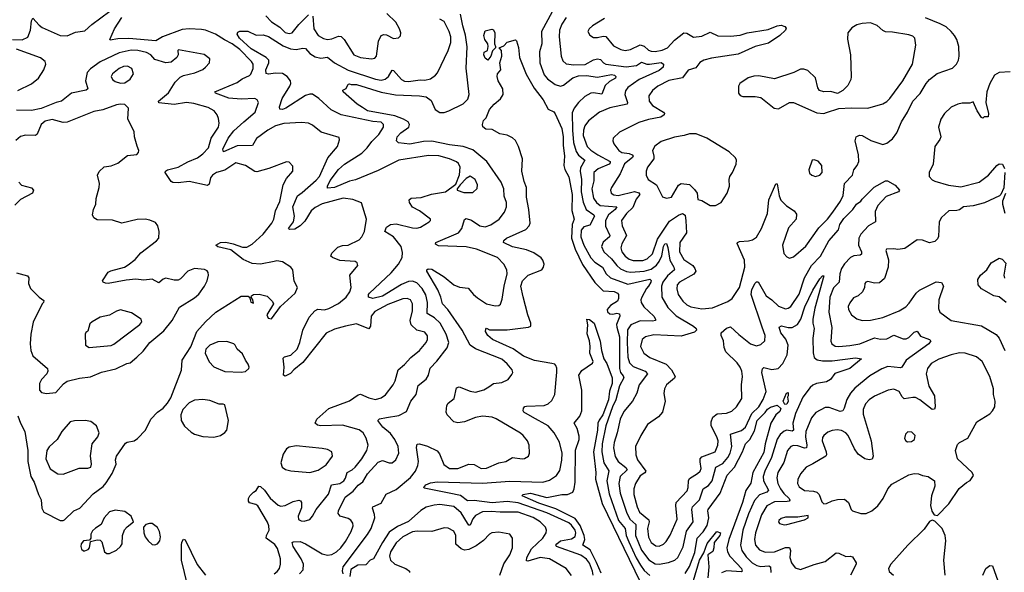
# Model space of a CAD drawing. Extents: x 1550320 to 1685906, y 509093 to 640511.
# Tile 62 of 256: x 1599529 to 1606712, y 525776 to 529811. Entities that reach past the tile are written whole.
import ezdxf

# ---------------------------------------------------------------- set-up
doc = ezdxf.new("R2010")
doc.units = 0

msp = doc.modelspace()

# ---------------------------------------------------------------- linework, layer by layer
at = {"layer": '0CON20XD'}
for points in [[(1599477.5, 529665), (1599546.6, 529663.4), (1599587.1, 529682.9), (1599608.9, 529735), (1599615, 529802.5), (1599625, 529821.2), (1599669.8, 529769.7), (1599693, 529753), (1599825, 529694.5), (1599875, 529693.8), (1599935, 529720.5), (1600005, 529729.6), (1600055, 529774.6), (1600187.2, 529872.8)], [(1601384.4, 525765), (1601407.6, 525782.4), (1601423.8, 525805), (1601431.2, 525835), (1601431.2, 525875), (1601410.7, 525950.7), (1601389.6, 525979.6), (1601326.7, 526025), (1601328.5, 526045), (1601349.2, 526085), (1601347.3, 526115), (1601337.1, 526142.9), (1601265, 526262), (1601252.3, 526272.3), (1601205, 526283.3), (1601197.5, 526295), (1601197.5, 526315), (1601207.5, 526335), (1601235, 526362.5), (1601255, 526372.5), (1601273.3, 526405), (1601285, 526403.3), (1601315, 526377.1), (1601357.3, 526317.3), (1601415, 526266.7), (1601435, 526260), (1601465, 526263.3), (1601525, 526294.2), (1601565, 526304), (1601577.8, 526297.8), (1601585.8, 526285), (1601585, 526247.5), (1601560, 526185), (1601562.7, 526162.7), (1601581.7, 526151.7), (1601605, 526149.2), (1601645, 526161.2), (1601666, 526185), (1601692.5, 526235), (1601782.3, 526347.7), (1601804.5, 526415), (1601865, 526424.7), (1601892.9, 526445), (1601905.7, 526464.3), (1601918.8, 526505), (1601955, 526525.4), (1601975, 526544.5), (1602025, 526604.6), (1602061.3, 526665), (1602070.7, 526705), (1602057.5, 526755), (1602035, 526794.4), (1602006.5, 526816.5), (1601885, 526851.2), (1601725.7, 526845.7), (1601700.6, 526850.6), (1601683.8, 526865), (1601697.5, 526895), (1601785, 526970.9), (1601935, 527027.9), (1601997.4, 527072.6), (1602015, 527076.9), (1602075, 527049.3), (1602125, 527038.5), (1602165, 527050), (1602197.6, 527072.4), (1602252.7, 527145), (1602267.1, 527175), (1602289.6, 527255), (1602335.9, 527294.1), (1602381.9, 527345), (1602445.6, 527395), (1602494.4, 527455), (1602503.1, 527475), (1602503.2, 527503.2), (1602485, 527530), (1602425, 527542.9), (1602383.7, 527583.7), (1602377.7, 527615), (1602395.4, 527685), (1602395.3, 527735), (1602378.9, 527765), (1602355, 527774), (1602325, 527771.6), (1602215, 527730.5), (1602120.3, 527679.7), (1602094.1, 527645), (1602086.9, 527573.1), (1602075, 527554), (1601985, 527590), (1601905, 527573.3), (1601825, 527551.2), (1601765, 527520.9), (1601595, 527308.1), (1601528, 527255), (1601503.6, 527226.4), (1601465, 527207.5), (1601452.5, 527215), (1601457.5, 527275), (1601450.7, 527339.3), (1601460.5, 527349.5), (1601507.6, 527362.4), (1601553.3, 527405), (1601573.1, 527455), (1601593.5, 527545), (1601640.9, 527639.1), (1601682.7, 527685), (1601705, 527696.1), (1601753, 527693), (1601785, 527701.9), (1601855, 527739), (1601910.8, 527785), (1601936.4, 527825), (1601946.7, 527855), (1601938.5, 527945), (1601996.1, 528016.1), (1601990, 528035), (1601975, 528044.2), (1601865, 528052.5), (1601810, 528075), (1601799.2, 528085), (1601805.6, 528105), (1601848.9, 528151.1), (1601883, 528163), (1601925, 528164.4), (1602006.2, 528203.8), (1602025.3, 528224.7), (1602043.3, 528265), (1602058.1, 528355), (1602022.5, 528472.5), (1601958.6, 528498.6), (1601888.5, 528508.5), (1601735, 528465.9), (1601685, 528438.9), (1601655, 528414.7), (1601609.5, 528340.5), (1601574.4, 528305), (1601535, 528280.6), (1601498, 528278), (1601490, 528285), (1601525.3, 528334.7), (1601534.2, 528375), (1601522.6, 528445), (1601556, 528524), (1601590.5, 528549.5), (1601692.1, 528637.9), (1601715.2, 528665), (1601777.3, 528802.7), (1601847.5, 528885), (1601863, 528933), (1601859.3, 528949.3), (1601729.3, 528989.3), (1601665, 529040.8), (1601635, 529054.4), (1601585, 529061.1), (1601455, 529053.1), (1601394.4, 529035.6), (1601337.9, 529005), (1601256.2, 528943.8), (1601227.9, 528892.1), (1601115, 528890.6), (1601015, 528846.2), (1601011.8, 528865), (1601050, 528945), (1601091.4, 528998.6), (1601164.8, 529065.2), (1601245.5, 529135), (1601270, 529205), (1601261.2, 529225), (1601244.3, 529234.3), (1601145, 529230.8), (1601055, 529236.8), (1600956.7, 529275), (1600952.5, 529285), (1601115, 529351.8), (1601151, 529379), (1601205, 529402), (1601215, 529413.3), (1601232.6, 529455), (1601230.9, 529485), (1601218.9, 529505), (1601135, 529593.6), (1601080, 529635), (1601022.5, 529662.5), (1600957.7, 529705), (1600885, 529733.3), (1600855, 529738.4), (1600765, 529744.7), (1600715, 529739.1), (1600570.5, 529685), (1600523.1, 529656.9), (1600325, 529673.7), (1600245, 529671.8), (1600190, 529660), (1600186.7, 529665), (1600220, 529745), (1600275, 529826.7)], [(1602074.5, 527784.5), (1602073.1, 527805), (1602080.6, 527815), (1602238, 527962), (1602291.9, 528025), (1602320, 528075), (1602321.4, 528111.4), (1602310.9, 528155), (1602256.2, 528226.2), (1602192, 528265), (1602205.7, 528295), (1602234, 528315), (1602275, 528319.7), (1602395, 528290.7), (1602425, 528288.8), (1602453, 528297), (1602516.7, 528335), (1602526.7, 528345), (1602526.7, 528355), (1602445, 528416), (1602395, 528441.9), (1602373.3, 528475), (1602369.2, 528495), (1602385, 528506.4), (1602457.1, 528512.9), (1602534, 528536), (1602636, 528554), (1602710.4, 528609.6), (1602738, 528678), (1602741.2, 528735), (1602729.8, 528759.7), (1602715, 528772.7), (1602665, 528795.4), (1602587.1, 528817.1), (1602511.5, 528818.5), (1602295, 528784.1), (1602145, 528710.8), (1601978.3, 528641.7), (1601935, 528630.5), (1601825, 528585.3), (1601775, 528581.2), (1601774.3, 528595), (1601795, 528635.6), (1601855, 528716.7), (1601897.9, 528755), (1602024, 528835), (1602063.3, 528875), (1602097.8, 528922.2), (1602148.4, 528971.6), (1602182.9, 529025), (1602181.8, 529045), (1602165, 529063.1), (1602105, 529068), (1601875.2, 529115.2), (1601801.6, 529151.6), (1601710.5, 529235), (1601665, 529266.1), (1601645, 529267.1), (1601615, 529256.3), (1601470, 529165), (1601445, 529154.6), (1601427.3, 529157.3), (1601423.5, 529175), (1601443.8, 529235), (1601500, 529325), (1601507.5, 529345), (1601504.6, 529365), (1601479.6, 529395), (1601445, 529417.8), (1601395, 529420.9), (1601345, 529411.9), (1601327.1, 529417.1), (1601325.4, 529445), (1601346.8, 529495), (1601345.5, 529515.5), (1601326.2, 529535), (1601216.9, 529596.9), (1601133.5, 529675), (1601115.6, 529705), (1601121.2, 529718.8), (1601134.2, 529725.8), (1601194.4, 529725.6), (1601255, 529698.1), (1601305, 529698.8), (1601345, 529687.2), (1601450.8, 529620.8), (1601505, 529597.5), (1601545, 529592.5), (1601595, 529601.8), (1601615, 529599.4), (1601645, 529562.8), (1601685, 529539.2), (1601725, 529530.5), (1601775, 529537.5), (1601825.5, 529495), (1601925, 529443), (1602125, 529375.3), (1602165, 529368.8), (1602195, 529375.4), (1602218.2, 529395), (1602245, 529441.5), (1602255, 529439.1), (1602315, 529374.5), (1602335, 529362.9), (1602365, 529358.9), (1602449.2, 529370.8), (1602485, 529370), (1602525, 529379.5), (1602562.5, 529405), (1602577.2, 529422.8), (1602655.4, 529585), (1602672.9, 529645), (1602672.9, 529685), (1602660.9, 529725), (1602626.5, 529796.5), (1602595, 529813.5)], [(1601325, 529838), (1601365, 529793.8), (1601426.3, 529756.3), (1601465, 529718), (1601495, 529708.9), (1601515.5, 529715), (1601564.6, 529775), (1601635, 529845.4)], [(1601667, 529837), (1601673.7, 529745), (1601706.7, 529695), (1601745, 529673.1), (1601775, 529666.4), (1601805, 529670.5), (1601855, 529690), (1601875, 529688.5), (1601896.5, 529666.5), (1601965.8, 529555), (1602014, 529534), (1602095, 529524.4), (1602120, 529530), (1602131.4, 529545), (1602146.2, 529653.8), (1602165, 529694.2), (1602185, 529701.4), (1602205, 529699.2), (1602255, 529672.5), (1602291.7, 529678.3), (1602307, 529693), (1602310, 529715), (1602300, 529745), (1602272.7, 529792.7), (1602206.3, 529856.3)], [(1601889.4, 525765), (1601884.2, 525785.8), (1601887.5, 525815), (1602067.2, 526052.8), (1602092.9, 526095), (1602118.8, 526175), (1602117.7, 526197.7), (1602102, 526245), (1602105.8, 526254.2), (1602165, 526280.6), (1602203, 526347), (1602275, 526380), (1602380.6, 526469.4), (1602416.6, 526513.4), (1602432.8, 526555), (1602437.2, 526585), (1602423.5, 526686.5), (1602429.2, 526710.8), (1602445, 526714.3), (1602505, 526696.7), (1602575, 526661.9), (1602590.9, 526640.9), (1602622.4, 526562.4), (1602665, 526532.9), (1602725, 526532.9), (1602805, 526564.7), (1602843.2, 526563.2), (1602894.8, 526534.8), (1602934.7, 526535.3), (1603025, 526575.4), (1603075, 526585.5), (1603125, 526613.6), (1603195, 526604.3), (1603212.3, 526607.7), (1603240, 526625), (1603248.8, 526645), (1603245.6, 526705), (1603232.9, 526735), (1603202.9, 526775), (1603182.6, 526792.6), (1603005, 526897.1), (1602975, 526907.7), (1602905, 526916.9), (1602855, 526906.2), (1602775, 526875.5), (1602725, 526866.5), (1602695, 526875.7), (1602647.5, 526925), (1602639.2, 526945), (1602644, 526995), (1602655, 527011.2), (1602697.5, 527045), (1602716, 527124), (1602735, 527130), (1602815, 527097.5), (1602855, 527091.5), (1602915, 527108.2), (1602950.1, 527129.9), (1602985, 527154.5), (1603045, 527161.9), (1603091.2, 527185), (1603120.3, 527219.7), (1603125.8, 527235), (1603121.4, 527255), (1603085, 527298.9), (1603045, 527331.1), (1602855, 527406.8), (1602815.5, 527435), (1602757.2, 527545), (1602652.8, 527695), (1602612.1, 527735), (1602601.2, 527785), (1602578.3, 527838.3), (1602500, 527975), (1602500, 527985), (1602508.3, 527991.7), (1602535, 527988.5), (1602625, 527932.2), (1602694.8, 527874.9), (1602738, 527858), (1602800.9, 527850.9), (1602838.7, 527805), (1602869.8, 527779.8), (1602935, 527737.3), (1602997.3, 527722.7), (1603025, 527723.8), (1603037.3, 527732.7), (1603049.7, 527770.3), (1603062.7, 527865), (1603084.6, 527955), (1603081.8, 527985), (1603061.5, 528025), (1603014.4, 528075), (1602861.4, 528135), (1602785, 528151.7), (1602585, 528159.4), (1602562.7, 528172.7), (1602563.8, 528185), (1602729.5, 528255), (1602755.4, 528285), (1602775, 528352.5), (1602785, 528360), (1602825, 528347.9), (1602886, 528305), (1602925, 528297.9), (1602965, 528311.8), (1603025.9, 528354.1), (1603065.3, 528404.7), (1603079.2, 528445), (1603081.1, 528475), (1603063, 528523), (1603060.8, 528575), (1603042.3, 528625), (1602935.6, 528775.6), (1602835, 528861.1), (1602765, 528884.7), (1602665, 528897), (1602535, 528923.8), (1602475, 528920.5), (1602375, 528901.8), (1602291.7, 528911.7), (1602276.9, 528925), (1602283.8, 528955), (1602309.1, 528985), (1602368.1, 529025), (1602372.2, 529045), (1602363.3, 529065), (1602330, 529085), (1602265, 529108.5), (1602065, 529144.7), (1602029.1, 529169.1), (1601990.8, 529195), (1601888, 529285), (1601886.7, 529295), (1601910.9, 529309.1), (1601925, 529340), (1601935, 529342), (1601946.8, 529336.8), (1601985, 529336.9), (1602165, 529280.4), (1602271.1, 529261.1), (1602445, 529254.3), (1602495, 529246.2), (1602529.5, 529219.5), (1602560.8, 529155), (1602595, 529132), (1602625, 529133.6), (1602659.2, 529145), (1602765, 529195.6), (1602798.5, 529231.5), (1602807.9, 529265), (1602785.7, 529455.7), (1602793.6, 529613.6), (1602782.3, 529697.8), (1602760.6, 529765), (1602745, 529850.8)], [(1603413.2, 529866.8), (1603335.8, 529725), (1603337.8, 529635), (1603320.7, 529575), (1603323.8, 529495), (1603355, 529408.8), (1603378.1, 529378.1), (1603435, 529336.8), (1603475, 529324.7), (1603495, 529331.6), (1603565, 529385.2), (1603605, 529399.5), (1603662.9, 529402.9), (1603745, 529390.8), (1603845, 529409.6), (1603868.8, 529405), (1603878, 529395), (1603875, 529384.3), (1603831, 529359), (1603799.5, 529330.5), (1603775, 529266.4), (1603715, 529277.6), (1603695, 529274.7), (1603651, 529249), (1603604.8, 529205.2), (1603574, 529165), (1603559.2, 529130.8), (1603562.6, 529005), (1603569, 528915), (1603588.1, 528848.1), (1603605, 528820.7), (1603651.8, 528785), (1603621, 528729), (1603616.5, 528705), (1603627.4, 528645), (1603624.8, 528554.8), (1603638.4, 528478.4), (1603660.8, 528425), (1603716.6, 528386.6), (1603721.6, 528375), (1603689.2, 528310.8), (1603645, 528298.2), (1603625.9, 528275), (1603622.2, 528225), (1603644, 528164), (1603695, 528071.3), (1603725, 528039.4), (1603780.7, 528005), (1603806.3, 527956.3), (1603840, 527925), (1603965, 527880.2), (1604125.2, 527915.2), (1604135, 527906.2), (1604134.1, 527895), (1604115.8, 527864.2), (1604101.4, 527848.6), (1604068.2, 527785), (1604060.7, 527765), (1604062.3, 527745), (1604083.2, 527715), (1604155.4, 527645), (1604168.1, 527625), (1604167.5, 527615), (1604145, 527610), (1604055, 527611.4), (1603987.6, 527582.4), (1603962.4, 527547.6), (1603959.7, 527455), (1603966.5, 527346.5), (1603977.6, 527305), (1604005, 527279.7), (1604092.9, 527245), (1604108.6, 527225), (1604048.8, 527145), (1604030, 527085), (1603998.6, 527025), (1603935, 526949.4), (1603908.9, 526895), (1603888.4, 526795), (1603865.3, 526725), (1603860.3, 526685), (1603872, 526622), (1603895.2, 526585.2), (1603951.4, 526541.4), (1603960.8, 526525), (1603909.7, 526475), (1603900, 526425), (1603908.3, 526355), (1603954.6, 526214.6), (1603979.2, 526165), (1604023.3, 526125), (1604020.6, 526045), (1604065, 525938.2), (1604117.8, 525867.8), (1604165, 525837.1), (1604195, 525835.2), (1604261.8, 525848.2), (1604308.6, 525865), (1604330, 525885), (1604368.8, 525961.2), (1604393.2, 526076.8), (1604442, 526145), (1604433.4, 526235), (1604436.8, 526255), (1604487.6, 526305), (1604515.2, 526384.8), (1604555, 526410.3), (1604581.7, 526445), (1604608.2, 526545), (1604659.2, 526570.8), (1604694.9, 526615.1), (1604710.7, 526645), (1604724.8, 526695), (1604713.9, 526785), (1604795, 526811.4), (1604824.1, 526835), (1604869.8, 526935), (1604920.8, 526985), (1604953.2, 527036.8), (1604974.7, 527095), (1604941.8, 527235), (1604947.9, 527262.1), (1604957.5, 527272.5), (1605015, 527256), (1605062.5, 527265), (1605095, 527300.6), (1605128.8, 527365), (1605134.7, 527435.3), (1605117.4, 527477.4), (1605082.6, 527525), (1605070.4, 527565), (1605085.3, 527574.7), (1605135, 527562.6), (1605165, 527563), (1605203.7, 527586.3), (1605227, 527625), (1605256.8, 527713.2), (1605314.7, 527835), (1605365, 527917.8), (1605385, 527940), (1605395, 527940), (1605330, 527705), (1605316, 527625), (1605316, 527596), (1605325.7, 527555), (1605314.8, 527485), (1605317.6, 527377.6), (1605324.6, 527345), (1605346.7, 527326.7), (1605385, 527320), (1605455, 527321.2), (1605625, 527340.9), (1605670, 527335), (1605585.6, 527265), (1605475, 527227.7), (1605445, 527184), (1605415, 527167.3), (1605342, 527155), (1605315, 527142.9), (1605295, 527124.5), (1605241.6, 527055), (1605188, 526935), (1605167.9, 526865), (1605173.5, 526815), (1605165, 526807.3), (1605125, 526812.8), (1605105, 526806.2), (1605077.1, 526782.9), (1605055, 526748.1), (1605012.6, 526615), (1604963.9, 526515), (1604951.6, 526475), (1604954.8, 526445), (1604990.8, 526375), (1604978.6, 526361.4), (1604925, 526340.9), (1604889.8, 526300.2), (1604845, 526203.3), (1604804, 526085), (1604786.8, 525973.2), (1604796.8, 525935), (1604828, 525888)], [(1603515, 529825.5), (1603485, 529778.6), (1603467.5, 529735), (1603464.6, 529685), (1603478.9, 529545), (1603490.6, 529510.6), (1603515, 529488.1), (1603570.5, 529480.5), (1603655, 529483.7), (1603715, 529517.4), (1603745, 529524.7), (1603765, 529520.5), (1603787.5, 529495), (1603805.8, 529485.8), (1603953.9, 529466.1), (1604028.6, 529475), (1604065, 529500), (1604105, 529486.3), (1604123.5, 529486.5), (1604208.4, 529498.4), (1604226, 529485), (1604221.9, 529465), (1604195, 529440.6), (1604047.2, 529372.8), (1603964.6, 529315), (1603949.1, 529290.8), (1603942.4, 529265), (1603963.6, 529205), (1603960, 529195), (1603835, 529167.5), (1603758, 529135), (1603678.1, 529071.9), (1603651.8, 529035), (1603641.8, 529005), (1603640, 528965), (1603669.4, 528885), (1603695, 528858.6), (1603745.3, 528825), (1603836.9, 528775), (1603837.3, 528765), (1603828.8, 528755), (1603748, 528722), (1603718, 528695), (1603717.5, 528635), (1603703.6, 528575), (1603715, 528506.7), (1603735.8, 528475), (1603764.6, 528454.6), (1603884.3, 528445), (1603873.8, 528425), (1603825.2, 528385), (1603802.9, 528345), (1603802.1, 528302.1), (1603834.6, 528235), (1603830.4, 528225), (1603785, 528185.6), (1603774, 528155), (1603791.3, 528115), (1603845.9, 528065), (1603885.3, 528015), (1603911.7, 527991.7), (1603955, 527972.4), (1603987, 527967), (1604085, 527973.8), (1604135, 527989.3), (1604175, 528017.7), (1604195.1, 528044.9), (1604212.4, 528087.6), (1604226.2, 528155), (1604235, 528175.4), (1604247, 528177), (1604258.1, 528148.1), (1604270.7, 528055), (1604301.8, 528005), (1604306.7, 527985), (1604255, 527941.1), (1604220.8, 527895), (1604210, 527865), (1604213.1, 527785), (1604258.3, 527708.3), (1604317.7, 527647.8), (1604443.8, 527573.8), (1604464.4, 527555), (1604466.9, 527545), (1604450.6, 527529.4), (1604355, 527500), (1604155, 527508.7), (1604095, 527496.2), (1604071.1, 527475), (1604057.8, 527425), (1604083.1, 527375), (1604125.3, 527345.3), (1604245, 527295.4), (1604283.4, 527253.4), (1604309.5, 527205), (1604305, 527193.1), (1604248.1, 527145), (1604231.9, 527115), (1604228.3, 527081.7), (1604238.2, 527025), (1604218.5, 526945), (1604188.7, 526911.3), (1604109.4, 526855), (1604060, 526775), (1604021.1, 526695), (1604023.1, 526633.1), (1604035, 526597.1), (1604096.1, 526515), (1604088.3, 526501.7), (1604055, 526480.6), (1604021.5, 526425), (1604010, 526385), (1604009.4, 526345), (1604032.6, 526255), (1604050, 526215), (1604118.4, 526158.4), (1604120.8, 526145), (1604109.7, 526095), (1604115, 526033.8), (1604135, 525994.4), (1604169.2, 525969.2), (1604195, 525966.7), (1604225, 525980.6), (1604245, 526000.6), (1604275, 526048.6), (1604326, 526165), (1604314.7, 526265), (1604318, 526285), (1604399, 526371), (1604406.4, 526395), (1604407.5, 526445), (1604415, 526461.8), (1604473.1, 526496.9), (1604492.3, 526515), (1604499.2, 526535), (1604492.4, 526582.4)], [(1603795, 529818.1), (1603708, 529765), (1603683.8, 529745), (1603673.8, 529725), (1603687.3, 529697.3), (1603715, 529680), (1603745, 529680.6), (1603785, 529691.1), (1603805, 529686.9), (1603860.4, 529620.4), (1603915, 529593.8), (1603946.3, 529586.3), (1603985, 529593.9), (1604055, 529625.9), (1604085, 529617.1), (1604115, 529588.5), (1604135, 529580), (1604165, 529578.2), (1604215, 529587.2), (1604253.6, 529606.3), (1604305, 529660.5), (1604375, 529714.4), (1604395, 529712.5), (1604445, 529683.1), (1604505, 529689.5), (1604565, 529718.8), (1604623, 529693), (1604715, 529690.6), (1604785, 529698.2), (1604835, 529715.4), (1604990.2, 529739.8), (1605055, 529765.7), (1605085, 529770), (1605111.7, 529761.7), (1605119.3, 529749.3), (1605116.7, 529735), (1605073.8, 529695), (1604990.9, 529639.1), (1604895, 529614.6), (1604770.9, 529559.2), (1604575, 529529.5), (1604520, 529515), (1604491.1, 529498.9), (1604460.6, 529459.4), (1604405, 529441.8), (1604364.3, 529385.7), (1604264.2, 529365.8), (1604185, 529326.4), (1604145, 529294.4), (1604117.5, 529255), (1604120.9, 529215), (1604146.5, 529185), (1604226.5, 529135), (1604232.7, 529125), (1604230, 529115), (1604205, 529098.4), (1604117, 529083), (1604045, 529061.2), (1603905, 528989.4), (1603858.6, 528945), (1603855.6, 528925), (1603862.2, 528905), (1603898.9, 528855), (1603922.1, 528842.1), (1603975, 528834.7), (1603996.5, 528825), (1604003.6, 528815), (1603999.1, 528805), (1603941.8, 528758.2), (1603908.2, 528685), (1603845, 528586.2), (1603840, 528565), (1603844.4, 528545), (1603862.4, 528532.4), (1603895, 528528.2), (1604015, 528556.3), (1604045, 528547.6), (1604052.9, 528535), (1604025, 528500.5), (1604001.4, 528438.6), (1603955, 528394.6), (1603919.6, 528345), (1603923.1, 528305), (1603955.3, 528235), (1603922.7, 528175), (1603914.6, 528145), (1603922.7, 528115), (1603945, 528083.1), (1603975, 528062.2), (1604005, 528053.6), (1604073.6, 528053.7), (1604107.5, 528065), (1604145, 528102.1), (1604181, 528209), (1604269.7, 528340.3), (1604335, 528382.8), (1604365, 528394.6), (1604382.4, 528382.4), (1604388.9, 528341.1), (1604393.6, 528255), (1604344.7, 528185), (1604342.9, 528115), (1604375, 528060.4), (1604438.4, 528015), (1604454.3, 527995), (1604460.8, 527975), (1604447.7, 527952.3), (1604341.8, 527895), (1604326.2, 527875), (1604322, 527845), (1604332.7, 527805), (1604365.6, 527755.6), (1604395, 527728.4), (1604425, 527713.1), (1604505, 527699.4), (1604583.3, 527706.7), (1604695, 527753.5), (1604725.7, 527775), (1604780, 527855), (1604818.5, 528005), (1604816.7, 528055), (1604763.3, 528176.7), (1604766.2, 528185), (1604778.9, 528191.1), (1604845, 528197.3), (1604875, 528203.6), (1604905, 528222.5), (1604941.5, 528285), (1604984, 528396), (1604994.7, 528495.3), (1605045, 528613.3), (1605055, 528612.5), (1605068.9, 528525), (1605082.7, 528492.7), (1605122.8, 528452.8), (1605178.8, 528415), (1605195, 528390), (1605194, 528355), (1605138.6, 528291.4), (1605093.5, 528165), (1605103.6, 528103.6), (1605125, 528080), (1605145, 528069.2), (1605175, 528079.2), (1605265, 528158.1), (1605358.1, 528291.9), (1605421.8, 528355), (1605460.5, 528405), (1605516.5, 528485), (1605536.7, 528526.7), (1605545, 528613.8), (1605604.4, 528675), (1605614.4, 528715), (1605639.4, 528745), (1605651.1, 528775), (1605648.9, 528825), (1605622.9, 528925), (1605632, 528955), (1605655, 528967.1), (1605675, 528964.4), (1605737.6, 528927.6), (1605825, 528898.6), (1605855, 528909.2), (1605895, 528941.4), (1605926.7, 528985), (1605962.2, 529065), (1606005.6, 529135), (1606044.7, 529215.3), (1606099.1, 529270.9), (1606140.6, 529345), (1606165, 529374.2), (1606222, 529418), (1606335, 529456.7), (1606364.2, 529485.8), (1606378, 529515), (1606382.9, 529545), (1606381.2, 529615), (1606366, 529665), (1606349.2, 529695), (1606325, 529725.5), (1606287.7, 529757.7), (1606245, 529781.1), (1606136.2, 529825)], [(1602945, 529516.2), (1602925, 529528.8), (1602914, 529555), (1602917, 529573), (1602942.5, 529585), (1602947.1, 529615), (1602944, 529635), (1602922, 529665), (1602914, 529695), (1602925, 529730), (1602972.5, 529742.5), (1602985.6, 529735.6), (1602994.4, 529715), (1602993.8, 529635), (1603001.1, 529615), (1602999.4, 529605), (1602977.6, 529582.4), (1602965, 529544.2), (1602945, 529516.2)], [(1605395, 529126.7), (1605415, 529132), (1605505, 529161.2), (1605595, 529168), (1605715, 529165.5), (1605825, 529195.6), (1605855, 529213.1), (1605876.9, 529235), (1605972, 529365), (1606041.3, 529485), (1606067.5, 529625), (1606058.1, 529675), (1606045, 529689.4), (1606015, 529700), (1605895, 529719.4), (1605845, 529721.4), (1605825, 529730.8), (1605785, 529767.1), (1605735, 529787.3), (1605675, 529783.3), (1605635, 529772.2), (1605598.9, 529751.1), (1605571.4, 529715), (1605567.7, 529667.7), (1605589.2, 529555), (1605594.1, 529394.1), (1605592, 529375), (1605569.1, 529330.9), (1605535, 529293.3), (1605495, 529272.5), (1605445.9, 529285.9), (1605395, 529284), (1605364.2, 529294.2), (1605352.5, 529312.5), (1605335, 529386.7), (1605278.8, 529438.8), (1605249.5, 529449.5), (1605225, 529448.8), (1605175.8, 529424.2), (1605035, 529380), (1604920.7, 529400.7), (1604885, 529399.4), (1604843.1, 529386.9), (1604782, 529345), (1604773.8, 529325), (1604772.5, 529275), (1604785, 529257.5), (1604805, 529250), (1604895, 529250), (1604935, 529242), (1605032.5, 529165), (1605065, 529160.8), (1605145, 529206.2), (1605175, 529206.2), (1605345, 529130), (1605395, 529126.7)], [(1603712.5, 525755), (1603708.4, 525785), (1603685, 525843.8), (1603665, 525872.9), (1603621.3, 525901.3), (1603444.1, 525965), (1603441.1, 525975), (1603446.8, 525985), (1603473.1, 526006.9), (1603555, 526020.9), (1603581.3, 526038.7), (1603586.2, 526063.8), (1603580.4, 526085), (1603555, 526120.8), (1603535, 526137.3), (1603375, 526211.2), (1603165, 526284.1), (1603085, 526292.2), (1602975, 526282.7), (1602845, 526299.7), (1602795, 526297.2), (1602745.8, 526335.8), (1602663, 526353), (1602479.3, 526389.3), (1602476.2, 526395), (1602491.9, 526415), (1602525, 526430.4), (1602575, 526437.5), (1602905, 526425.9), (1603105, 526441.1), (1603345, 526433.7), (1603395, 526447.7), (1603445, 526483.1), (1603470.3, 526519.7), (1603484.7, 526595), (1603485.2, 526645.2), (1603465.7, 526725.7), (1603429.1, 526795), (1603383.5, 526845), (1603268.9, 526908.9), (1603205.7, 526945), (1603200.6, 526955), (1603203.1, 526975), (1603212.9, 526987.1), (1603225, 526990), (1603355, 526993.8), (1603383.6, 527006.4), (1603410.3, 527029.7), (1603432, 527075), (1603447.7, 527237.7), (1603447.7, 527267.7), (1603441.2, 527285), (1603432.5, 527295), (1603411.7, 527301.7), (1603285, 527322), (1603205, 527354.7), (1603128.1, 527408.1), (1602978.6, 527475), (1602944, 527505), (1602926.7, 527535), (1602928.3, 527551.7), (1602935, 527557.5), (1602957, 527547), (1603085, 527546.7), (1603240, 527565), (1603258, 527572), (1603258, 527595), (1603235, 527656.2), (1603202.4, 527787.6), (1603184.4, 527865), (1603195.8, 527905), (1603238, 527945), (1603337.5, 527985), (1603351.2, 528005), (1603353.8, 528025), (1603345.8, 528055), (1603332.7, 528072.7), (1603279.1, 528109.1), (1603225, 528130), (1603125, 528152.5), (1603059.2, 528185), (1603060.3, 528199.7), (1603080, 528215), (1603221.5, 528278.5), (1603245.3, 528304.7), (1603253.6, 528325), (1603244.1, 528425), (1603225.7, 528515), (1603225.2, 528585), (1603208.5, 528628.5), (1603192.7, 528705), (1603196.4, 528795), (1603168.9, 528885), (1603145, 528927.8), (1603125, 528947.9), (1603085, 528966.9), (1603032.5, 528977.5), (1602975, 529008), (1602930.3, 529010.3), (1602907.6, 529027.6), (1602904, 529045), (1602913.3, 529075), (1602930.9, 529095), (1602956.2, 529155), (1602990, 529195), (1603037, 529233), (1603056.4, 529265), (1603054.6, 529305), (1603020.4, 529365), (1603013.1, 529395), (1603014.6, 529415), (1603040, 529445), (1603032.1, 529495), (1603047.3, 529545), (1603042.8, 529585), (1603025.8, 529605), (1603059.9, 529620.1), (1603085, 529646.7), (1603145, 529663.3), (1603153.3, 529655), (1603168.1, 529608.1), (1603175.6, 529535), (1603222.6, 529412.6), (1603281.7, 529311.7), (1603346.5, 529225), (1603385, 529156.2), (1603425, 529136.7), (1603435, 529122.5), (1603485, 529016.2), (1603492.5, 528955), (1603492.9, 528895), (1603503.1, 528813.1), (1603498.8, 528745), (1603506, 528716), (1603533.8, 528663.8), (1603558.6, 528535), (1603556.9, 528416.9), (1603572.7, 528355), (1603558.7, 528315), (1603554.2, 528215), (1603581.6, 528135), (1603635, 528023.1), (1603725, 527891.1), (1603785, 527830.7), (1603865.2, 527825.2), (1603889.2, 527815), (1603897.5, 527805), (1603898.2, 527775), (1603890, 527755), (1603838.9, 527725), (1603814.6, 527694.6), (1603817.5, 527677.5), (1603833.6, 527663.6), (1603855, 527661.5), (1603885, 527668.5), (1603905, 527662.5), (1603907.5, 527645), (1603883.5, 527586.5), (1603886.3, 527565), (1603905.4, 527495), (1603904.5, 527264.5), (1603912.3, 527235), (1603931.5, 527211.5), (1603936.1, 527195), (1603905, 527137.8), (1603877.5, 527035), (1603852.6, 526985), (1603804.1, 526845), (1603779, 526715), (1603775.5, 526655), (1603790, 526575), (1603827.4, 526517.4), (1603811.7, 526445), (1603828, 526348), (1603896.7, 526155), (1603945.2, 526095), (1603952, 526045), (1603971.5, 525998.5), (1604025, 525882.9), (1604057.5, 525827.5), (1604085, 525790), (1604125, 525752.8)], [(1599515, 529293.5), (1599615, 529341.3), (1599666.1, 529383.8), (1599705.9, 529444.1), (1599720, 529485), (1599713.9, 529505), (1599681.7, 529531.7), (1599505, 529595.6)], [(1599515, 526917.5), (1599534.2, 526865), (1599565.8, 526805), (1599589.1, 526665), (1599588.9, 526585), (1599610.7, 526475), (1599634.4, 526435), (1599666, 526344), (1599684.5, 526304.5), (1599689.5, 526245), (1599704.3, 526215), (1599825, 526155.6), (1599845, 526154.4), (1599855, 526160), (1599924, 526225), (1599966.7, 526245), (1600065, 526348), (1600137, 526403), (1600159.8, 526430.2), (1600202.8, 526497.2), (1600233.8, 526565), (1600228, 526598), (1600235, 526623.3), (1600300.5, 526719.5), (1600312.7, 526727.3), (1600365, 526737.2), (1600387.1, 526752.9), (1600446.1, 526813.9), (1600484.4, 526895), (1600535, 526946), (1600575.7, 526974.3), (1600607.9, 527012.1), (1600630.3, 527049.7), (1600708.3, 527251.7), (1600714.2, 527325.8), (1600778.3, 527421.7), (1600822, 527535), (1600885, 527606), (1600958.8, 527675), (1601145, 527792), (1601195, 527793.3), (1601207.5, 527777.5), (1601215, 527747.5), (1601235, 527740), (1601230, 527765), (1601217.5, 527785), (1601220, 527795), (1601235, 527803.3), (1601275, 527805.8), (1601335, 527793.3), (1601373.6, 527753.6), (1601380, 527735), (1601332.5, 527655), (1601340.7, 527630.7), (1601365, 527627.5), (1601432.7, 527717.3), (1601538.6, 527815), (1601555.7, 527855), (1601530.9, 527900.9), (1601522.5, 527985), (1601506, 528005), (1601445, 528042), (1601405, 528050), (1601385, 528046), (1601285, 528026.4), (1601225, 528030.8), (1601159.7, 528059.7), (1601069.7, 528129.7), (1600975, 528151.4), (1600960, 528165), (1600995, 528183.8), (1601033.4, 528186.6), (1601085, 528175.3), (1601155, 528149.3), (1601185, 528150.7), (1601225, 528171.3), (1601305, 528243.7), (1601369.2, 528325), (1601382.7, 528355), (1601395.3, 528414.7), (1601426.6, 528483.4), (1601451.2, 528605), (1601475, 528651.2), (1601522.5, 528705), (1601521.7, 528741.7), (1601495, 528770), (1601475, 528772.5), (1601346.5, 528723.5), (1601259.7, 528700.3), (1601245, 528703.5), (1601175, 528746.5), (1601105, 528764.4), (1601025, 528711.5), (1600965.3, 528694.7), (1600935, 528675.5), (1600921.8, 528655), (1600910.6, 528609.4), (1600899.7, 528600.3), (1600765, 528628.9), (1600685, 528618.5), (1600645, 528622.7), (1600635, 528629.4), (1600591.1, 528695), (1600591.4, 528705), (1600606.2, 528713.8), (1600685, 528733.1), (1600756.5, 528773.5), (1600825, 528803.1), (1600865, 528832.4), (1600905.4, 528875), (1600925.3, 528945), (1600980, 529025), (1600984, 529054), (1600979.3, 529089.3), (1600969.6, 529115), (1600946.5, 529145), (1600905, 529170), (1600798.8, 529198.8), (1600744.7, 529205.3), (1600655, 529191.2), (1600545, 529202.5), (1600540.8, 529215), (1600615, 529276.9), (1600663.1, 529355), (1600699.6, 529390.4), (1600725, 529402.5), (1600807.6, 529422.4), (1600865, 529447.5), (1600885.5, 529464.5), (1600913.6, 529496.4), (1600916.4, 529523.6), (1600875, 529556.2), (1600688.3, 529591.7), (1600682.5, 529585), (1600683.8, 529555), (1600676, 529535), (1600635, 529501.4), (1600595.7, 529495.7), (1600515, 529520), (1600484.5, 529555), (1600455, 529571.2), (1600390, 529585), (1600343, 529587), (1600255, 529569.4), (1600116.9, 529503.1), (1600045, 529452.3), (1600020.8, 529425), (1600008.8, 529365), (1600026, 529305), (1600014.5, 529295.5), (1599907, 529273), (1599835, 529215.5), (1599795, 529206.6), (1599685, 529161.1), (1599615, 529147.5), (1599505, 529150)], [(1600265, 529346.7), (1600295, 529350), (1600335, 529376.2), (1600358, 529415), (1600346, 529455), (1600315, 529471.5), (1600285, 529469.2), (1600255, 529453.8), (1600205, 529416.4), (1600196.2, 529395), (1600205.6, 529375), (1600225, 529360), (1600265, 529346.7)], [(1606755, 529430.6), (1606675, 529426), (1606641.2, 529405), (1606605.8, 529345), (1606584.6, 529285), (1606577.5, 529205), (1606596.9, 529125), (1606595, 529102.5), (1606565, 529102.5), (1606555, 529092.5), (1606545, 529097.5), (1606514.2, 529145), (1606485, 529210), (1606459.5, 529200.5), (1606405, 529200), (1606372.5, 529195), (1606325, 529171.4), (1606275, 529126), (1606248.6, 529085), (1606230.6, 529025), (1606248.1, 528955), (1606240.6, 528935), (1606204.4, 528885), (1606192.5, 528755), (1606163.8, 528695), (1606164.2, 528665), (1606185, 528642.5), (1606205, 528632.2), (1606305, 528602.5), (1606395, 528591.5), (1606528.8, 528625), (1606596.2, 528675), (1606657.5, 528745), (1606675, 528757.5), (1606698.8, 528755), (1606713.8, 528725)], [(1599505, 527962.5), (1599585, 527940), (1599596.4, 527926.4), (1599593.8, 527885), (1599608, 527848), (1599670, 527785), (1599705, 527760), (1599703.3, 527745), (1599693.3, 527735), (1599626.6, 527603.4), (1599610, 527515), (1599605.6, 527445), (1599609.2, 527395), (1599625.6, 527355.6), (1599732, 527265), (1599734, 527245), (1599725.8, 527225), (1599688.6, 527185), (1599674.5, 527155), (1599672.5, 527105), (1599688.6, 527088.6), (1599725, 527081.1), (1599791.7, 527088.3), (1599847.9, 527152.1), (1599875, 527170.8), (1599965, 527192.7), (1600046.3, 527203.7), (1600125, 527236.9), (1600229.3, 527260.7), (1600310.6, 527299.4), (1600335, 527306.2), (1600383.4, 527346.6), (1600430.1, 527389.9), (1600478.9, 527455), (1600580.6, 527539.4), (1600642.3, 527615), (1600695, 527711.5), (1600805, 527780), (1600835, 527807.8), (1600876.2, 527865), (1600896.9, 527905), (1600906, 527945), (1600904.1, 527964.1), (1600897.7, 527977.7), (1600877, 527987), (1600805, 527993.3), (1600756.2, 527975), (1600702.2, 527917.8), (1600685, 527908.6), (1600655, 527908.9), (1600595, 527924.4), (1600575, 527915.6), (1600545, 527889.2), (1600495, 527915.4), (1600435, 527910), (1600375, 527915.3), (1600305, 527908.9), (1600175, 527884.4), (1600155, 527886.2), (1600137.5, 527895), (1600133.8, 527905), (1600173.6, 527966.4), (1600192.6, 527977.4), (1600293.8, 528005), (1600320.2, 528019.8), (1600370.6, 528059.4), (1600411.4, 528108.6), (1600527.5, 528195), (1600543.3, 528215), (1600546.7, 528265), (1600536.7, 528305), (1600518.8, 528328.8), (1600477.3, 528347.3), (1600445, 528354.2), (1600385, 528351.2), (1600275, 528326.2), (1600205, 528348), (1600095, 528350), (1600070, 528365), (1600060, 528385), (1600067.1, 528425), (1600085.5, 528464.5), (1600086, 528505), (1600109.4, 528585), (1600110.6, 528615), (1600097.1, 528675), (1600108.3, 528701.7), (1600144.5, 528735.5), (1600195, 528743.1), (1600245, 528762), (1600315, 528820), (1600383.6, 528826.4), (1600395, 528840), (1600397.5, 528855), (1600385, 528887.5), (1600365.7, 528955), (1600363.3, 528995), (1600317.3, 529085), (1600322.9, 529165), (1600295, 529190.8), (1600265, 529194.4), (1600235, 529189.5), (1600135, 529152.1), (1600069.1, 529140.9), (1599875, 529061.3), (1599845, 529060.6), (1599765, 529082), (1599715, 529070), (1599685.6, 529044.4), (1599655.3, 528974.7), (1599645.3, 528964.7), (1599571.7, 528968.3), (1599535, 528958.1), (1599501.5, 528928.5)], [(1604565, 528453.8), (1604605, 528454.2), (1604646, 528475), (1604690, 528545), (1604706.7, 528595), (1604703.9, 528643.9), (1604708.8, 528665), (1604730, 528695), (1604755.8, 528755), (1604758, 528785), (1604751.2, 528801.2), (1604703.8, 528845), (1604542.5, 528945), (1604465, 528976.7), (1604415, 528976.2), (1604375.9, 528964.1), (1604305, 528953.8), (1604208.3, 528921.7), (1604162.4, 528887.6), (1604145.7, 528855), (1604155.5, 528815), (1604153.8, 528795), (1604110, 528735), (1604098.6, 528705), (1604099.4, 528675), (1604113.3, 528643.3), (1604174, 528604), (1604218.3, 528518.3), (1604248.3, 528508.3), (1604283.3, 528515), (1604335, 528602.9), (1604355, 528615.4), (1604415, 528606.8), (1604451.7, 528571.7), (1604470.8, 528545), (1604477, 528497), (1604505, 528491.2), (1604565, 528453.8)], [(1605335, 528666), (1605365, 528674.4), (1605384, 528695), (1605381.2, 528745), (1605355, 528776.7), (1605325, 528786.7), (1605310, 528785), (1605286.2, 528715), (1605290.5, 528690.5), (1605307.5, 528675), (1605335, 528666)], [(1602768.3, 528548.3), (1602835, 528550), (1602865, 528577.5), (1602869.2, 528605), (1602851.4, 528645), (1602815, 528668.9), (1602785, 528650.5), (1602741.2, 528605), (1602720, 528575), (1602720, 528565), (1602768.3, 528548.3)], [(1606715.8, 528695), (1606707.7, 528582.3), (1606686.7, 528535), (1606676.7, 528525), (1606566.4, 528473.6), (1606485, 528451.8), (1606415, 528444.5), (1606385, 528422.9), (1606365, 528416.7), (1606306.7, 528415), (1606252.6, 528367.4), (1606235.8, 528335), (1606232.7, 528227.3), (1606225, 528210), (1606205, 528191.2), (1606165, 528181.2), (1606115, 528201.2), (1606076.4, 528203.6), (1605985, 528140), (1605935, 528132), (1605905, 528138), (1605852.5, 528135), (1605846.7, 528125), (1605867, 528057), (1605864.4, 528004.4), (1605838.6, 527921.4), (1605801.7, 527888.3), (1605765, 527887.5), (1605715, 527900), (1605702.5, 527895), (1605693.8, 527885), (1605692, 527855), (1605677.5, 527825), (1605645, 527795.7), (1605611.1, 527778.9), (1605585, 527743.8), (1605573.6, 527716.4), (1605574.3, 527695.7), (1605597.5, 527655), (1605635, 527625.5), (1605675, 527613.9), (1605735, 527617.5), (1605825, 527636.8), (1605945.8, 527684.2), (1605992.2, 527715), (1606018.8, 527741.2), (1606068.1, 527815), (1606094, 527836), (1606215, 527895.6), (1606253, 527893), (1606268, 527865), (1606234.4, 527765), (1606232.1, 527702.1), (1606242.5, 527675), (1606325, 527614.3), (1606544.6, 527574.6), (1606651.7, 527511.7), (1606674.2, 527485), (1606716, 527395)], [(1599523.1, 528625), (1599543, 528603), (1599615, 528582), (1599628.8, 528565), (1599623.3, 528545), (1599535, 528498.1), (1599493, 528457)], [(1604492.4, 526582.4), (1604492, 526605), (1604505, 526620), (1604602.2, 526655), (1604622.7, 526705), (1604625.3, 526735), (1604615.3, 526765), (1604572.6, 526845), (1604573.2, 526875), (1604585, 526908.5), (1604616.4, 526933.6), (1604685, 526938.2), (1604725, 526952.9), (1604758.6, 526985), (1604795.8, 527045), (1604793.6, 527145), (1604802.5, 527205), (1604796.7, 527245), (1604785, 527274), (1604762.2, 527305), (1604680, 527385), (1604668.3, 527418.3), (1604663.3, 527465), (1604645.6, 527505), (1604647.1, 527525), (1604685, 527559.4), (1604715, 527568.6), (1604775, 527511.5), (1604860.8, 527445), (1604905, 527429.5), (1604935, 527439.4), (1604965.7, 527465), (1604967.5, 527505), (1604945.3, 527565.3), (1604865.2, 527805), (1604869.5, 527840.5), (1604895, 527887.5), (1604905, 527896), (1604915.7, 527895.7), (1604973.5, 527793.5), (1605015.7, 527765), (1605065, 527718.2), (1605115, 527700.4), (1605135, 527703.6), (1605155, 527715.6), (1605215, 527806.9), (1605255.3, 527925), (1605304.4, 528015.6), (1605370.9, 528085), (1605432.2, 528195), (1605502.7, 528277.3), (1605512.2, 528315), (1605541.4, 528358.6), (1605607.4, 528425), (1605633.4, 528465), (1605664.5, 528485), (1605675, 528499.5), (1605761.9, 528588.1), (1605845, 528634.4), (1605860, 528635), (1605915, 528603.3), (1605946.7, 528565), (1605940, 528555), (1605849.8, 528520.2), (1605788.9, 528455), (1605770.6, 528409.4), (1605771.9, 528335), (1605721.2, 528305), (1605665.9, 528245), (1605651.6, 528215), (1605648.7, 528165), (1605670.4, 528115), (1605670.3, 528099.7), (1605659.4, 528090.6), (1605615, 528085.8), (1605590, 528075), (1605545, 528027.5), (1605524.7, 527995), (1605510.9, 527955), (1605508.2, 527895), (1605465, 527852.2), (1605438.6, 527785), (1605431.8, 527675), (1605454.6, 527564.6), (1605445.7, 527464.3), (1605453, 527443), (1605477.9, 527427.9), (1605505, 527424.6), (1605585, 527431.8), (1605658, 527445), (1605765, 527487.7), (1605809.4, 527479.4), (1605855, 527480.6), (1605905, 527507.3), (1605975, 527480.8), (1605995, 527480.4), (1606015, 527489.5), (1606055, 527529.5), (1606075, 527537.5), (1606100.9, 527500.9), (1606166.2, 527475), (1606176, 527465), (1606160.8, 527445), (1605995.5, 527325), (1605965, 527274.2), (1605955, 527269.4), (1605861.2, 527278.8), (1605817.6, 527262.4), (1605730.2, 527209.8), (1605620.4, 527119.6), (1605590, 527085), (1605562.7, 527037.3), (1605544.7, 526975.3), (1605534, 526956), (1605515, 526950), (1605435, 526978.2), (1605405, 526978.2), (1605337.7, 526942.3), (1605305, 526902.9), (1605263.1, 526805), (1605261.3, 526765), (1605271, 526705), (1605267.7, 526685), (1605255, 526682), (1605205, 526699.8), (1605175, 526702.8), (1605155, 526694.6), (1605131.1, 526665), (1605102.8, 526577.2), (1605058.7, 526505), (1605051.9, 526465), (1605060, 526425), (1605079.5, 526385), (1605102.7, 526352.7), (1605142.7, 526315), (1605147.5, 526302.5), (1605142.5, 526295), (1605127.9, 526292.1), (1605035, 526290), (1604979.2, 526260.8), (1604939.5, 526195), (1604896.4, 526065), (1604889.6, 526015), (1604896.2, 525975), (1604925, 525941.2), (1604966.1, 525923.9), (1605035, 525925.3), (1605115, 525957.2), (1605145, 525957.3), (1605152.4, 525935), (1605146.1, 525885), (1605158.5, 525845), (1605185, 525810), (1605225, 525795.6), (1605325, 525833.5), (1605405.3, 525854.7), (1605485, 525918), (1605505, 525917.1), (1605555, 525890.6), (1605586.5, 525893.5), (1605605, 525888.2), (1605631.1, 525845), (1605631.1, 525835), (1605588.8, 525755)], [(1606717.3, 528395), (1606700.2, 528460.2), (1606702.2, 528487.8), (1606722.5, 528545)], [(1606724.5, 527745), (1606675, 527786.4), (1606635, 527794.4), (1606545, 527845.6), (1606521.1, 527875), (1606518.9, 527915), (1606537.1, 527945), (1606584.6, 527985.4), (1606615, 528035.7), (1606675, 528070), (1606695, 528062), (1606722.7, 528032.7), (1606708.8, 527945), (1606713.5, 527923.5)], [(1601570.9, 525765), (1601596.2, 525795), (1601598.4, 525835), (1601582.1, 525875), (1601522.9, 525965), (1601516.1, 525993.9), (1601525, 525999.2), (1601575, 526000.9), (1601615, 525983.6), (1601735, 525911.5), (1601775, 525900.9), (1601805, 525905.5), (1601839.4, 525925), (1601871.8, 525955), (1601905, 526001.9), (1601947.1, 526075), (1601960.9, 526115), (1601958.1, 526135), (1601945, 526155.7), (1601925, 526168.9), (1601866.6, 526186.6), (1601852.9, 526205), (1601855.4, 526225), (1601903.6, 526325), (1601962.5, 526367.5), (1601998.7, 526411.3), (1602032.8, 526437.2), (1602066.8, 526495), (1602145, 526581.2), (1602175, 526592.9), (1602225, 526574.4), (1602245, 526575.7), (1602272.6, 526597.4), (1602294.4, 526645), (1602290.9, 526695), (1602266.2, 526745), (1602235, 526790.5), (1602178.5, 526835), (1602142.5, 526885), (1602153.3, 526896.7), (1602204.2, 526905.8), (1602295, 526922.1), (1602350.3, 526949.7), (1602381.1, 527025), (1602420.9, 527075), (1602435, 527139.2), (1602495, 527185.7), (1602510, 527215), (1602522.3, 527267.7), (1602571.8, 527318.2), (1602647.1, 527415), (1602659.6, 527455), (1602638.9, 527515), (1602596.8, 527595), (1602554.1, 527634.1), (1602500.3, 527665), (1602504.2, 527745), (1602491.1, 527801.1), (1602465, 527849.1), (1602425, 527889.6), (1602395, 527901.3), (1602365, 527898.1), (1602315, 527877.6), (1602175, 527791.2), (1602105.4, 527775.4), (1602074.5, 527784.5)], [(1600035, 527417.5), (1600115, 527423.8), (1600195, 527432.8), (1600215, 527440.8), (1600405, 527586), (1600419.2, 527605), (1600416, 527625), (1600345, 527671.2), (1600265, 527691.4), (1600235, 527682.9), (1600185, 527654.4), (1600115, 527639.2), (1600056.7, 527605), (1600040.3, 527589.7), (1600025, 527537.5), (1600012, 527528), (1600006.7, 527515), (1600008.8, 527435), (1600035, 527417.5)], [(1603770.1, 525770.1), (1603736.9, 525846.9), (1603689.7, 525939.7), (1603637.3, 525975), (1603652.3, 526015), (1603648, 526045), (1603617.6, 526117.6), (1603580.2, 526170.2), (1603439.3, 526239.3), (1603315, 526280.9), (1603193.8, 526335), (1603200, 526345), (1603255, 526354.7), (1603375, 526321.3), (1603485, 526343.2), (1603525, 526345.2), (1603565, 526362.3), (1603574.3, 526385), (1603580.5, 526435), (1603583.3, 526666.7), (1603609.7, 526745), (1603609.7, 526770.3), (1603596.5, 526826.5), (1603574.4, 526865), (1603615, 526915.8), (1603628.8, 526955), (1603630.6, 527105), (1603606.7, 527215), (1603630.5, 527249.5), (1603706.4, 527303.6), (1603712.5, 527315), (1603687.5, 527375), (1603691.4, 527425), (1603685.8, 527465), (1603667.8, 527517.8), (1603673.1, 527583.1), (1603666.4, 527623.6), (1603685, 527622), (1603718.6, 527595), (1603762.7, 527462.7), (1603772.2, 527395), (1603789.4, 527335), (1603811.8, 527301.8), (1603851.7, 527195), (1603850.2, 527155), (1603831.8, 527098.2), (1603824, 527035), (1603782.7, 526925), (1603755, 526886.8), (1603746.6, 526865), (1603743.6, 526815), (1603714.5, 526655), (1603731.5, 526505), (1603729.8, 526455), (1603779.2, 526279.2), (1604055, 525706.8)], [(1601145, 527238), (1601175, 527243.3), (1601200, 527265), (1601203.3, 527275), (1601196, 527295), (1601175, 527323.8), (1601155, 527370), (1601114.4, 527404.4), (1601101.9, 527435), (1601090.8, 527445), (1601040.5, 527460.5), (1600975, 527458.2), (1600915.6, 527434.4), (1600887.5, 527405), (1600880.8, 527375), (1600912.2, 527312.2), (1600945, 527277.1), (1601025, 527242.9), (1601145, 527238)], [(1606225, 526190), (1606308, 526275), (1606383.1, 526386.9), (1606435, 526431.2), (1606463.9, 526446.1), (1606487, 526483), (1606477.5, 526505), (1606369.2, 526605), (1606356.7, 526665), (1606371.2, 526708.8), (1606385, 526724.2), (1606445, 526756), (1606511.4, 526875), (1606605, 526934.2), (1606626, 526955), (1606642.5, 526985), (1606645.8, 527025), (1606634, 527075), (1606633.8, 527115), (1606606, 527205), (1606550.5, 527315), (1606510.1, 527350.1), (1606426.3, 527376.3), (1606385, 527378.4), (1606325.3, 527364.7), (1606235, 527331.8), (1606179.3, 527300.7), (1606151.1, 527265), (1606142.5, 527225), (1606161.5, 527135), (1606201.4, 527065), (1606208.5, 526985), (1606203.1, 526966.9), (1606185, 526965.6), (1606095, 527036), (1606065, 527051.5), (1606045, 527053.6), (1605982.1, 527042.1), (1605966.9, 527056.9), (1605945, 527097.1), (1605905, 527112.5), (1605865, 527105.4), (1605765, 527062.1), (1605725.3, 527034.7), (1605698.9, 527005), (1605681.8, 526965), (1605681.5, 526931.5), (1605741.1, 526735), (1605754.2, 526625), (1605747.3, 526602.7), (1605725, 526598), (1605695, 526604.4), (1605645, 526639.2), (1605618.1, 526678.1), (1605573.3, 526775), (1605555, 526795.5), (1605525, 526810.5), (1605493.6, 526816.4), (1605455, 526812.2), (1605425, 526799.4), (1605395, 526775.7), (1605385, 526760), (1605382.5, 526735), (1605412.2, 526655), (1605414.4, 526635), (1605408.9, 526625), (1605315, 526567.8), (1605265.7, 526545), (1605225.4, 526494.6), (1605205.5, 526454.5), (1605203.6, 526423.6), (1605215, 526400), (1605255, 526374.4), (1605318.9, 526368.9), (1605345, 526360.6), (1605360.6, 526345), (1605381.7, 526291.7), (1605395, 526276.7), (1605415, 526278), (1605455, 526299.2), (1605495, 526308.6), (1605545, 526309.2), (1605575, 526286.7), (1605593.8, 526235), (1605603.3, 526225), (1605665, 526206.2), (1605705, 526206.2), (1605745, 526224.2), (1605788.6, 526261.4), (1605826.9, 526315), (1605861.4, 526385), (1605890.9, 526419.1), (1606015, 526488.9), (1606055, 526498.1), (1606085, 526494.2), (1606115, 526482), (1606155.8, 526475.8), (1606203.3, 526445), (1606206, 526405), (1606180, 526335), (1606174.2, 526264.2), (1606183.6, 526223.6), (1606200, 526195), (1606225, 526190)], [(1605111.2, 527001.2), (1605097.5, 527025), (1605122.5, 527085), (1605135, 527090), (1605136.2, 527065), (1605130, 527055), (1605133.8, 527025), (1605125, 527004), (1605111.2, 527001.2)], [(1600945, 526764), (1600995, 526776.2), (1601024.3, 526795.7), (1601040, 526815), (1601052.2, 526885), (1601025, 526998), (1601014.3, 527004.3), (1600985, 527004.5), (1600915, 527030.9), (1600865, 527038.9), (1600805, 527032.7), (1600765, 527013.6), (1600717.8, 526965), (1600704.2, 526925), (1600706, 526885), (1600732.1, 526842.1), (1600779.4, 526799.4), (1600805, 526785.8), (1600865, 526768), (1600945, 526764)], [(1604383.2, 525766.8), (1604415, 525818.8), (1604455, 525920.6), (1604470.2, 526025), (1604515, 526071.8), (1604543.1, 526116.9), (1604556.9, 526175), (1604548.4, 526225), (1604552, 526235), (1604638.1, 526355), (1604689.5, 526485), (1604743.3, 526545), (1604800.7, 526655), (1604824.6, 526715), (1604855.1, 526744.9), (1604890.4, 526809.6), (1604908.4, 526885), (1604968, 526942), (1604985, 526966.7), (1605005, 526981.2), (1605055, 526997.5), (1605082.5, 526972.5), (1605075, 526950.8), (1605044.1, 526925.9), (1605009, 526865), (1604967.4, 526715), (1604958.6, 526651.4), (1604877.7, 526505), (1604862.4, 526427.6), (1604826.3, 526373.7), (1604803, 526285), (1604702.1, 526015), (1604688.4, 525955), (1604693.3, 525925), (1604709.7, 525895), (1604760.7, 525840.7), (1604793.5, 525805), (1604799.2, 525785), (1604795, 525780.8), (1604684.2, 525785.8), (1604648.3, 525771.7)], [(1599845, 526492.9), (1599963.1, 526536.9), (1600025, 526535.6), (1600048.6, 526545), (1600053.3, 526565), (1600044.6, 526625.4), (1600057.1, 526715), (1600098.6, 526765), (1600108.6, 526795), (1600089.2, 526845), (1600048, 526878), (1600005.6, 526884.4), (1599927.7, 526882.3), (1599895.9, 526874.1), (1599836.2, 526803.8), (1599802.2, 526745), (1599745, 526692.2), (1599726.4, 526665), (1599718.9, 526605), (1599751.5, 526531.5), (1599808, 526495), (1599845, 526492.9)], [(1606005, 526728.8), (1606035, 526731.2), (1606056.2, 526745), (1606061.2, 526775), (1606038.3, 526798.3), (1606008.3, 526801.7), (1605991.2, 526785), (1605984.2, 526754.2), (1605993.8, 526735), (1606005, 526728.8)], [(1601645, 526504.6), (1601707.4, 526522.6), (1601765, 526560), (1601812, 526625), (1601806.2, 526655), (1601775, 526671.9), (1601735, 526680.6), (1601545, 526699.1), (1601495, 526689.5), (1601475, 526677.1), (1601451.4, 526638.6), (1601434.3, 526575), (1601442.8, 526542.8), (1601467.2, 526527.2), (1601506.7, 526516.7), (1601645, 526504.6)], [(1600165, 525913.5), (1600185, 525913.6), (1600235, 525938.1), (1600265, 525964), (1600277.1, 525985), (1600280, 526045), (1600294.3, 526085.7), (1600312.3, 526107.7), (1600360, 526145), (1600342.5, 526185), (1600295, 526219.2), (1600225, 526229.4), (1600183.2, 526216.8), (1600146, 526175), (1600123.3, 526125), (1600081.2, 526098.8), (1600061.2, 526078.8), (1600047.5, 526055), (1600047.5, 526025), (1600038.3, 526011.7), (1599995, 526005.7), (1599977.1, 525982.9), (1599974.2, 525965), (1599979.5, 525945), (1599993.4, 525933.4), (1600005, 525933.1), (1600027.9, 525942.1), (1600038.2, 525955), (1600045, 526000), (1600095, 526013.3), (1600115, 526011.2), (1600128.8, 525998.8), (1600147.1, 525925), (1600165, 525913.5)], [(1603555, 525753.3), (1603515.8, 525805), (1603395, 525875.4), (1603325, 525884.7), (1603235, 525856.9), (1603225, 525860), (1603229.6, 525885), (1603263.2, 525946.8), (1603344.6, 526025), (1603369.4, 526065), (1603371.1, 526085), (1603363.5, 526105), (1603325, 526143.8), (1603275, 526177.4), (1603165, 526214.3), (1603035.2, 526214.8), (1602968.8, 526221.2), (1602905, 526216.9), (1602855, 526190.4), (1602834.4, 526165.6), (1602815, 526120), (1602805, 526121.5), (1602795, 526134.5), (1602750.6, 526210.6), (1602695, 526256.7), (1602595, 526270.8), (1602552.8, 526267.2), (1602495, 526251.9), (1602455, 526226.7), (1602365, 526148), (1602285, 526110.8), (1602225, 526068.4), (1602175.6, 525995), (1602109.2, 525875), (1602085, 525864), (1602055, 525830), (1601995, 525828.8), (1601945, 525796.2), (1601937.5, 525745)], [(1605105, 526122), (1605125, 526124.2), (1605255, 526160), (1605280, 526175), (1605280, 526190), (1605205, 526180), (1605115, 526178.6), (1605085, 526170), (1605066.7, 526155), (1605064, 526145), (1605072.3, 526132.3), (1605105, 526122)], [(1606281.4, 525755), (1606270.6, 525865), (1606285.6, 526005), (1606280.8, 526045), (1606257.5, 526095), (1606205, 526150), (1606185, 526157.5), (1606165, 526147.5), (1606127.6, 526092.4), (1606008.1, 525975), (1605885, 525836.2), (1605866.7, 525805), (1605872, 525782), (1605902.5, 525755)], [(1600515, 525975.7), (1600535, 525984.2), (1600550, 526005), (1600555.5, 526035), (1600548.9, 526075), (1600535, 526103.8), (1600495, 526132), (1600476.4, 526133.6), (1600450, 526125), (1600432.5, 526105), (1600434, 526065), (1600444.2, 526035), (1600465.8, 526005), (1600495, 525980), (1600515, 525975.7)], [(1603032.3, 525755), (1603061.9, 525838.1), (1603104.3, 525905), (1603124.2, 525955), (1603124.3, 526024.3), (1603105.5, 526055.5), (1603025, 526069.4), (1602974.4, 526065.6), (1602955, 526054), (1602912.7, 526007.3), (1602859.9, 525970.1), (1602805, 525942.1), (1602775, 525936.9), (1602748.7, 525948.7), (1602710.8, 525980.8), (1602710.5, 526045), (1602695, 526075.8), (1602655, 526098), (1602625, 526100), (1602535, 526073.5), (1602427.4, 526077.4), (1602395, 526072.1), (1602325, 526034.1), (1602275, 525991.1), (1602233.1, 525925), (1602227.6, 525895), (1602233.9, 525865), (1602264.4, 525835), (1602345.8, 525805), (1602372.2, 525785), (1602373.1, 525775)], [(1600777.3, 525585), (1600709.4, 525865), (1600709.2, 525975), (1600712.7, 525997.3), (1600725, 526017.5), (1600735, 526012.5), (1600823.6, 525833.7), (1600883.3, 525755)], [(1604445, 525715.4), (1604489.3, 525865), (1604520.8, 525919.2), (1604545, 525987.5), (1604615, 526074), (1604641.2, 526065), (1604635.6, 526045), (1604595.6, 525995), (1604593.5, 525955), (1604585, 525928), (1604549.6, 525905), (1604557, 525815), (1604549, 525735)], [(1604828, 525888), (1604873.2, 525845), (1604905.6, 525825.6), (1604935, 525819.1), (1604995, 525822.3), (1605006.8, 525816.8), (1605008.2, 525775)], [(1606556, 525755), (1606578, 525805), (1606605, 525826.2), (1606625, 525822.5), (1606664.5, 525714.5)]]:
    msp.add_lwpolyline(points, dxfattribs=at)

doc.saveas('drawing.dxf')
